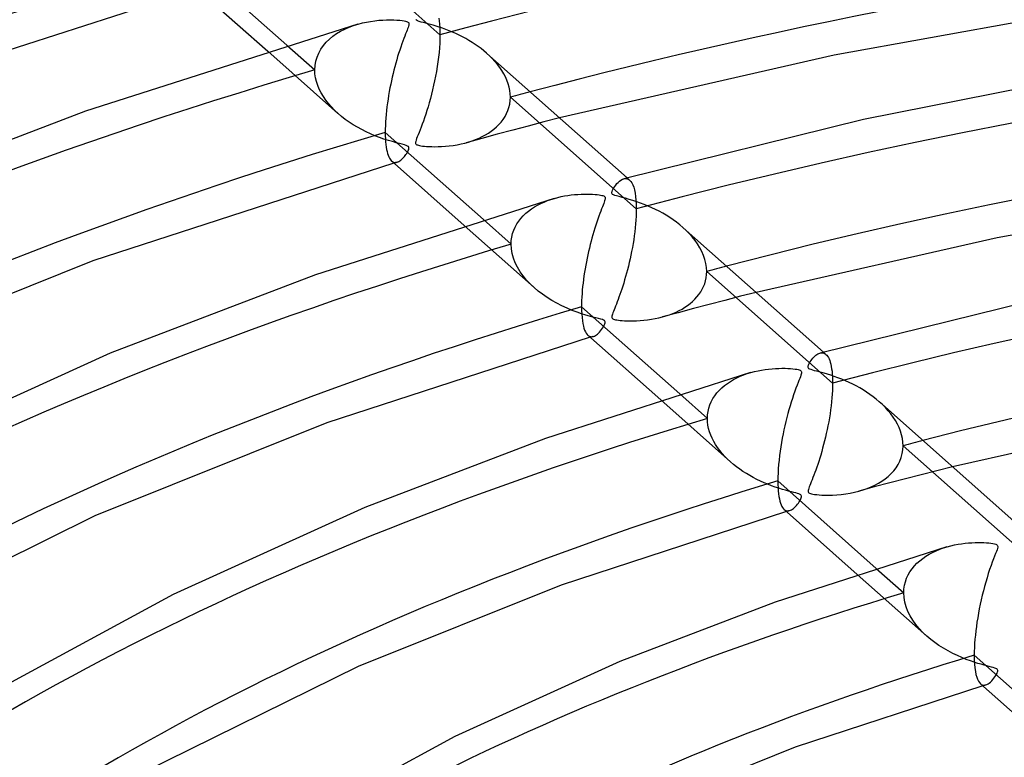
# Model space of a CAD drawing. Header units: millimetres. Extents: x -866 to 866, y -967 to 997.
# Tile 40 of 74: x -150 to -82, y 726 to 777. Entities that reach past the tile are written whole.
import ezdxf

# ---------------------------------------------------------------- set-up
doc = ezdxf.new("R2010")
doc.units = ezdxf.units.MM
doc.layers.add('HIDDEN', color=7, linetype='Continuous')
doc.layers.add('THICK', color=7, linetype='Continuous')

msp = doc.modelspace()

# ---------------------------------------------------------------- linework, layer by layer
at = {"layer": 'HIDDEN'}
for p, q in [((-121.004, 776.266), (-129.766, 784.041)), ((-121.094, 777.413), (-121.062, 777.218)), ((-121.062, 777.218), (-121.037, 777.005)), ((-128.196, 776.339), (-127.92, 776.504)), ((-127.92, 776.504), (-127.63, 776.654)), ((-127.63, 776.654), (-127.327, 776.786)), ((-127.327, 776.786), (-127.015, 776.902)), ((-127.015, 776.902), (-126.697, 777.002)), ((-121.037, 777.005), (-121.019, 776.775)), ((-121.019, 776.775), (-121.008, 776.528)), ((-121.008, 776.528), (-121.004, 776.266)), ((-129.121, 775.506), (-128.922, 775.74)), ((-128.922, 775.74), (-128.699, 775.956)), ((-128.699, 775.956), (-128.457, 776.156)), ((-128.457, 776.156), (-128.196, 776.339)), ((-121.008, 775.973), (-121.021, 775.669)), ((-121.004, 776.266), (-121.008, 775.973)), ((-132.983, 775.119), (-128.103, 770.788)), ((-131.651, 775.529), (-129.716, 773.812)), ((-129.444, 774.99), (-129.296, 775.256)), ((-129.296, 775.256), (-129.121, 775.506)), ((-121.07, 775.033), (-121.106, 774.705)), ((-121.042, 775.355), (-121.07, 775.033)), ((-121.021, 775.669), (-121.042, 775.355)), ((-129.699, 774.12), (-129.647, 774.421)), ((-129.647, 774.421), (-129.562, 774.711)), ((-129.562, 774.711), (-129.444, 774.99)), ((-121.149, 774.374), (-121.198, 774.043)), ((-121.106, 774.705), (-121.149, 774.374)), ((-117.558, 774.795), (-117.76, 774.98)), ((-117.365, 774.603), (-117.558, 774.795)), ((-117.182, 774.404), (-117.365, 774.603)), ((-117.009, 774.198), (-117.182, 774.404)), ((-129.716, 773.812), (-129.699, 774.12)), ((-129.703, 773.541), (-129.716, 773.812)), ((-121.253, 773.713), (-121.313, 773.386)), ((-121.198, 774.043), (-121.253, 773.713)), ((-116.848, 773.987), (-117.009, 774.198)), ((-116.701, 773.77), (-116.848, 773.987)), ((-116.567, 773.548), (-116.701, 773.77)), ((-129.664, 773.271), (-129.703, 773.541)), ((-129.601, 773), (-129.664, 773.271)), ((-129.513, 772.731), (-129.601, 773)), ((-121.377, 773.063), (-121.446, 772.744)), ((-121.313, 773.386), (-121.377, 773.063)), ((-116.448, 773.322), (-116.567, 773.548)), ((-116.345, 773.091), (-116.448, 773.322)), ((-116.259, 772.857), (-116.345, 773.091)), ((-129.403, 772.467), (-129.513, 772.731)), ((-129.272, 772.209), (-129.403, 772.467)), ((-121.518, 772.431), (-121.594, 772.125)), ((-121.446, 772.744), (-121.518, 772.431)), ((-116.192, 772.621), (-116.259, 772.857)), ((-116.143, 772.386), (-116.192, 772.621)), ((-116.114, 772.151), (-116.143, 772.386)), ((-129.122, 771.957), (-129.272, 772.209)), ((-128.954, 771.713), (-129.122, 771.957)), ((-128.768, 771.473), (-128.954, 771.713)), ((-121.672, 771.826), (-121.753, 771.535)), ((-121.594, 772.125), (-121.672, 771.826)), ((-116.147, 771.439), (-116.115, 771.676)), ((-116.115, 771.676), (-116.104, 771.918)), ((-116.104, 771.918), (-116.114, 772.151)), ((-107.342, 764.143), (-116.104, 771.918)), ((-128.563, 771.238), (-128.768, 771.473)), ((-128.34, 771.009), (-128.563, 771.238)), ((-128.101, 770.786), (-128.34, 771.009)), ((-121.917, 770.984), (-121.999, 770.728)), ((-121.835, 771.254), (-121.917, 770.984)), ((-121.753, 771.535), (-121.835, 771.254)), ((-116.366, 770.772), (-116.274, 770.986)), ((-116.274, 770.986), (-116.201, 771.208)), ((-116.201, 771.208), (-116.147, 771.439)), ((-127.854, 770.577), (-128.101, 770.786)), ((-127.592, 770.375), (-127.854, 770.577)), ((-127.319, 770.182), (-127.592, 770.375)), ((-122.161, 770.256), (-122.24, 770.04)), ((-122.081, 770.485), (-122.161, 770.256)), ((-121.999, 770.728), (-122.081, 770.485)), ((-116.744, 770.186), (-116.602, 770.372)), ((-116.602, 770.372), (-116.475, 770.567)), ((-116.475, 770.567), (-116.366, 770.772)), ((-112.681, 770.473), (-113.771, 770.193)), ((-127.037, 769.998), (-127.319, 770.182)), ((-126.747, 769.826), (-127.037, 769.998)), ((-126.451, 769.664), (-126.747, 769.826)), ((-126.149, 769.512), (-126.451, 769.664)), ((-122.39, 769.647), (-122.46, 769.471)), ((-122.316, 769.837), (-122.39, 769.647)), ((-122.24, 770.04), (-122.316, 769.837)), ((-117.635, 769.414), (-117.436, 769.548)), ((-117.436, 769.548), (-117.246, 769.692)), ((-117.246, 769.692), (-117.067, 769.846)), ((-117.067, 769.846), (-116.899, 770.011)), ((-115.941, 769.625), (-117.022, 769.337)), ((-116.899, 770.011), (-116.744, 770.186)), ((-114.857, 769.91), (-115.941, 769.625)), ((-113.771, 770.193), (-114.857, 769.91)), ((-125.843, 769.37), (-126.149, 769.512)), ((-125.533, 769.239), (-125.843, 769.37)), ((-125.221, 769.118), (-125.533, 769.239)), ((-124.906, 769.007), (-125.221, 769.118)), ((-124.598, 768.907), (-124.906, 769.007)), ((-124.311, 768.823), (-124.598, 768.907)), ((-122.695, 768.845), (-122.706, 768.781)), ((-122.671, 768.931), (-122.695, 768.845)), ((-122.633, 769.038), (-122.671, 768.931)), ((-122.584, 769.164), (-122.633, 769.038)), ((-122.525, 769.309), (-122.584, 769.164)), ((-122.46, 769.471), (-122.525, 769.309)), ((-118.1, 769.046), (-119.175, 768.753)), ((-119.02, 768.797), (-118.767, 768.879)), ((-118.767, 768.879), (-118.522, 768.969)), ((-118.522, 768.969), (-118.286, 769.067)), ((-118.286, 769.067), (-118.06, 769.174)), ((-117.022, 769.337), (-118.1, 769.046)), ((-118.06, 769.174), (-117.843, 769.289)), ((-117.843, 769.289), (-117.635, 769.414)), ((-124.054, 768.752), (-124.311, 768.823)), ((-123.828, 768.693), (-124.054, 768.752)), ((-123.64, 768.645), (-123.828, 768.693)), ((-123.482, 768.603), (-123.64, 768.645)), ((-123.35, 768.561), (-123.482, 768.603)), ((-123.255, 768.519), (-123.35, 768.561)), ((-123.28, 768.078), (-123.244, 768.142)), ((-123.197, 768.475), (-123.255, 768.519)), ((-123.244, 768.142), (-123.21, 768.21)), ((-123.21, 768.21), (-123.18, 768.286)), ((-123.167, 768.424), (-123.197, 768.475)), ((-123.18, 768.286), (-123.163, 768.36)), ((-123.163, 768.36), (-123.167, 768.424)), ((-122.706, 768.781), (-122.706, 768.734)), ((-122.706, 768.734), (-122.697, 768.696)), ((-122.697, 768.696), (-122.679, 768.664)), ((-122.679, 768.664), (-122.652, 768.636)), ((-122.652, 768.636), (-122.615, 768.612)), ((-122.615, 768.612), (-122.566, 768.591)), ((-122.566, 768.591), (-122.504, 768.571)), ((-122.504, 768.571), (-122.426, 768.553)), ((-122.426, 768.553), (-122.332, 768.536)), ((-122.332, 768.536), (-122.222, 768.52)), ((-122.222, 768.52), (-122.092, 768.505)), ((-122.092, 768.505), (-121.941, 768.492)), ((-121.941, 768.492), (-121.768, 768.482)), ((-121.768, 768.482), (-121.575, 768.475)), ((-121.575, 768.475), (-121.362, 768.472)), ((-121.362, 768.472), (-121.132, 768.475)), ((-121.132, 768.475), (-120.887, 768.484)), ((-120.887, 768.484), (-120.629, 768.502)), ((-120.629, 768.502), (-120.358, 768.528)), ((-120.358, 768.528), (-120.081, 768.564)), ((-120.081, 768.564), (-119.808, 768.609)), ((-119.808, 768.609), (-119.541, 768.663)), ((-119.541, 768.663), (-119.281, 768.725)), ((-119.281, 768.725), (-119.02, 768.797)), ((-124.369, 767.475), (-124.31, 767.432)), ((-123.863, 767.451), (-123.8, 767.49)), ((-123.8, 767.49), (-123.736, 767.537)), ((-123.736, 767.537), (-123.672, 767.591)), ((-123.672, 767.591), (-123.607, 767.653)), ((-123.607, 767.653), (-123.543, 767.721)), ((-123.543, 767.721), (-123.481, 767.792)), ((-123.481, 767.792), (-123.423, 767.866)), ((-123.423, 767.866), (-123.37, 767.939)), ((-123.37, 767.939), (-123.322, 768.01)), ((-123.322, 768.01), (-123.28, 768.078)), ((-124.31, 767.432), (-124.249, 767.401)), ((-124.249, 767.401), (-124.186, 767.383)), ((-124.173, 767.343), (-124.209, 767.333)), ((-124.186, 767.383), (-124.122, 767.376)), ((-124.138, 767.353), (-124.173, 767.343)), ((-124.102, 767.364), (-124.138, 767.353)), ((-124.122, 767.376), (-124.055, 767.381)), ((-124.066, 767.374), (-124.102, 767.364)), ((-124.031, 767.384), (-124.066, 767.374)), ((-124.055, 767.381), (-123.987, 767.397)), ((-123.995, 767.395), (-124.031, 767.384)), ((-123.987, 767.397), (-123.925, 767.42)), ((-123.925, 767.42), (-123.863, 767.451)), ((-108.209, 766.241), (-108.135, 766.255)), ((-108.135, 766.255), (-108.063, 766.258)), ((-108.063, 766.258), (-107.994, 766.248)), ((-107.994, 766.248), (-107.928, 766.226)), ((-107.982, 766.303), (-107.804, 766.145)), ((-107.928, 766.226), (-107.865, 766.192)), ((-107.865, 766.192), (-107.804, 766.145)), ((-107.804, 766.145), (-107.725, 766.06)), ((-107.725, 766.06), (-107.651, 765.951)), ((-107.651, 765.951), (-107.584, 765.816)), ((-107.584, 765.816), (-107.523, 765.655)), ((-107.523, 765.655), (-107.47, 765.467)), ((-107.47, 765.467), (-107.425, 765.251)), ((-113.762, 764.625), (-113.524, 764.72)), ((-113.524, 764.72), (-113.282, 764.805)), ((-113.282, 764.805), (-113.038, 764.88)), ((-107.425, 765.251), (-107.389, 765.009)), ((-107.389, 765.009), (-107.363, 764.743)), ((-107.363, 764.743), (-107.347, 764.454)), ((-114.845, 763.996), (-114.645, 764.143)), ((-114.645, 764.143), (-114.436, 764.279)), ((-114.436, 764.279), (-114.219, 764.404)), ((-114.219, 764.404), (-113.993, 764.52)), ((-113.993, 764.52), (-113.762, 764.625)), ((-107.347, 764.454), (-107.342, 764.143)), ((-107.342, 764.143), (-107.345, 763.893)), ((-117.983, 763.401), (-116.054, 761.688)), ((-115.524, 763.297), (-115.374, 763.488)), ((-115.374, 763.488), (-115.21, 763.669)), ((-115.21, 763.669), (-115.033, 763.838)), ((-115.033, 763.838), (-114.845, 763.996)), ((-107.369, 763.371), (-107.39, 763.102)), ((-107.354, 763.635), (-107.369, 763.371)), ((-107.345, 763.893), (-107.354, 763.635)), ((-119.313, 762.988), (-114.442, 758.666)), ((-115.873, 762.658), (-115.775, 762.882)), ((-115.775, 762.882), (-115.658, 763.095)), ((-115.658, 763.095), (-115.524, 763.297)), ((-107.416, 762.828), (-107.448, 762.553)), ((-107.39, 763.102), (-107.416, 762.828)), ((-103.871, 762.648), (-104.101, 762.86)), ((-116.042, 761.941), (-116.008, 762.188)), ((-116.008, 762.188), (-115.951, 762.427)), ((-115.951, 762.427), (-115.873, 762.658)), ((-107.524, 762.001), (-107.568, 761.727)), ((-107.483, 762.277), (-107.524, 762.001)), ((-107.448, 762.553), (-107.483, 762.277)), ((-103.652, 762.426), (-103.871, 762.648)), ((-103.445, 762.195), (-103.652, 762.426)), ((-103.253, 761.954), (-103.445, 762.195)), ((-116.054, 761.688), (-116.042, 761.941)), ((-116.035, 761.366), (-116.054, 761.688)), ((-115.98, 761.042), (-116.035, 761.366)), ((-107.615, 761.456), (-107.666, 761.188)), ((-107.568, 761.727), (-107.615, 761.456)), ((-103.076, 761.705), (-103.253, 761.954)), ((-102.917, 761.448), (-103.076, 761.705)), ((-102.778, 761.183), (-102.917, 761.448)), ((-115.889, 760.718), (-115.98, 761.042)), ((-115.765, 760.398), (-115.889, 760.718)), ((-107.776, 760.662), (-107.834, 760.406)), ((-107.72, 760.923), (-107.776, 760.662)), ((-107.666, 761.188), (-107.72, 760.923)), ((-102.661, 760.912), (-102.778, 761.183)), ((-102.566, 760.634), (-102.661, 760.912)), ((-102.497, 760.354), (-102.566, 760.634)), ((-115.608, 760.083), (-115.765, 760.398)), ((-115.423, 759.778), (-115.608, 760.083)), ((-107.895, 760.155), (-107.957, 759.909)), ((-107.834, 760.406), (-107.895, 760.155)), ((-102.455, 760.074), (-102.497, 760.354)), ((-102.441, 759.794), (-102.455, 760.074)), ((-115.212, 759.483), (-115.423, 759.778)), ((-114.977, 759.199), (-115.212, 759.483)), ((-108.086, 759.434), (-108.152, 759.206)), ((-108.021, 759.668), (-108.086, 759.434)), ((-107.957, 759.909), (-108.021, 759.668)), ((-102.521, 759.148), (-102.477, 759.359)), ((-102.477, 759.359), (-102.45, 759.576)), ((-102.45, 759.576), (-102.441, 759.794)), ((-93.679, 752.019), (-102.441, 759.794)), ((-114.72, 758.927), (-114.977, 759.199)), ((-114.442, 758.666), (-114.72, 758.927)), ((-114.164, 758.432), (-114.442, 758.666)), ((-108.351, 758.57), (-108.417, 758.375)), ((-108.285, 758.774), (-108.351, 758.57)), ((-108.219, 758.986), (-108.285, 758.774)), ((-108.152, 759.206), (-108.219, 758.986)), ((-102.861, 758.365), (-102.753, 758.551)), ((-102.753, 758.551), (-102.659, 758.744)), ((-102.659, 758.744), (-102.582, 758.943)), ((-102.582, 758.943), (-102.521, 759.148)), ((-113.868, 758.206), (-114.164, 758.432)), ((-113.554, 757.99), (-113.868, 758.206)), ((-113.223, 757.783), (-113.554, 757.99)), ((-108.547, 758.01), (-108.609, 757.84)), ((-108.482, 758.189), (-108.547, 758.01)), ((-108.417, 758.375), (-108.482, 758.189)), ((-103.267, 757.857), (-103.119, 758.018)), ((-103.119, 758.018), (-102.984, 758.188)), ((-102.984, 758.188), (-102.861, 758.365)), ((-100.101, 758.063), (-101.19, 757.783)), ((-99.009, 758.34), (-100.101, 758.063)), ((-112.876, 757.587), (-113.223, 757.783)), ((-112.513, 757.402), (-112.876, 757.587)), ((-112.15, 757.234), (-112.513, 757.402)), ((-111.8, 757.088), (-112.15, 757.234)), ((-108.842, 757.246), (-108.893, 757.121)), ((-108.788, 757.381), (-108.842, 757.246)), ((-108.73, 757.526), (-108.788, 757.381)), ((-108.671, 757.679), (-108.73, 757.526)), ((-108.609, 757.84), (-108.671, 757.679)), ((-103.359, 757.213), (-104.438, 756.924)), ((-104.364, 757.069), (-104.158, 757.18)), ((-104.158, 757.18), (-103.962, 757.298)), ((-103.962, 757.298), (-103.774, 757.425)), ((-103.774, 757.425), (-103.596, 757.56)), ((-103.596, 757.56), (-103.426, 757.704)), ((-103.426, 757.704), (-103.267, 757.857)), ((-102.276, 757.499), (-103.359, 757.213)), ((-101.19, 757.783), (-102.276, 757.499)), ((-111.466, 756.962), (-111.8, 757.088)), ((-111.152, 756.854), (-111.466, 756.962)), ((-110.863, 756.763), (-111.152, 756.854)), ((-110.602, 756.688), (-110.863, 756.763)), ((-110.368, 756.624), (-110.602, 756.688)), ((-110.155, 756.569), (-110.368, 756.624)), ((-109.969, 756.521), (-110.155, 756.569)), ((-109.816, 756.48), (-109.969, 756.521)), ((-109.043, 756.688), (-109.047, 756.635)), ((-109.047, 756.635), (-109.042, 756.591)), ((-109.029, 756.751), (-109.043, 756.688)), ((-109.042, 756.591), (-109.027, 756.554)), ((-109.006, 756.826), (-109.029, 756.751)), ((-109.027, 756.554), (-109.002, 756.524)), ((-108.975, 756.911), (-109.006, 756.826)), ((-109.002, 756.524), (-108.966, 756.498)), ((-108.937, 757.01), (-108.975, 756.911)), ((-108.966, 756.498), (-108.919, 756.475)), ((-108.893, 757.121), (-108.937, 757.01)), ((-106.291, 756.463), (-106.028, 756.511)), ((-106.028, 756.511), (-105.772, 756.566)), ((-105.772, 756.566), (-105.523, 756.629)), ((-105.523, 756.629), (-105.275, 756.701)), ((-104.438, 756.924), (-105.514, 756.631)), ((-105.275, 756.701), (-105.034, 756.782)), ((-105.034, 756.782), (-104.802, 756.87)), ((-104.802, 756.87), (-104.578, 756.966)), ((-104.578, 756.966), (-104.364, 757.069)), ((-109.699, 756.443), (-109.816, 756.48)), ((-109.759, 755.751), (-109.691, 755.847)), ((-109.615, 756.409), (-109.699, 756.443)), ((-109.691, 755.847), (-109.626, 755.948)), ((-109.626, 755.948), (-109.57, 756.049)), ((-109.557, 756.373), (-109.615, 756.409)), ((-109.57, 756.049), (-109.529, 756.141)), ((-109.52, 756.332), (-109.557, 756.373)), ((-109.529, 756.141), (-109.506, 756.22)), ((-109.504, 756.282), (-109.52, 756.332)), ((-109.506, 756.22), (-109.504, 756.282)), ((-108.919, 756.475), (-108.86, 756.455)), ((-108.86, 756.455), (-108.786, 756.436)), ((-108.786, 756.436), (-108.696, 756.419)), ((-108.696, 756.419), (-108.59, 756.402)), ((-108.59, 756.402), (-108.467, 756.388)), ((-108.467, 756.388), (-108.325, 756.375)), ((-108.325, 756.375), (-108.162, 756.364)), ((-108.162, 756.364), (-107.979, 756.356)), ((-107.979, 756.356), (-107.778, 756.352)), ((-107.778, 756.352), (-107.56, 756.352)), ((-107.56, 756.352), (-107.327, 756.359)), ((-107.327, 756.359), (-107.082, 756.372)), ((-107.082, 756.372), (-106.825, 756.394)), ((-106.825, 756.394), (-106.559, 756.424)), ((-106.559, 756.424), (-106.291, 756.463)), ((-110.707, 755.352), (-110.648, 755.309)), ((-110.648, 755.309), (-110.587, 755.279)), ((-110.587, 755.279), (-110.524, 755.261)), ((-110.513, 755.221), (-110.548, 755.211)), ((-110.524, 755.261), (-110.459, 755.255)), ((-110.477, 755.232), (-110.513, 755.221)), ((-110.442, 755.242), (-110.477, 755.232)), ((-110.459, 755.255), (-110.393, 755.26)), ((-110.406, 755.252), (-110.442, 755.242)), ((-110.371, 755.262), (-110.406, 755.252)), ((-110.393, 755.26), (-110.325, 755.276)), ((-110.336, 755.273), (-110.371, 755.262)), ((-110.325, 755.276), (-110.256, 755.302)), ((-110.256, 755.302), (-110.186, 755.339)), ((-110.186, 755.339), (-110.115, 755.386)), ((-110.115, 755.386), (-110.044, 755.442)), ((-110.044, 755.442), (-109.972, 755.507)), ((-109.972, 755.507), (-109.9, 755.581)), ((-109.9, 755.581), (-109.829, 755.662)), ((-109.829, 755.662), (-109.759, 755.751)), ((-94.56, 754.116), (-94.486, 754.132)), ((-94.486, 754.132), (-94.413, 754.136)), ((-94.413, 754.136), (-94.342, 754.127)), ((-94.342, 754.127), (-94.273, 754.106)), ((-94.321, 754.181), (-94.143, 754.023)), ((-94.273, 754.106), (-94.206, 754.071)), ((-94.206, 754.071), (-94.143, 754.023)), ((-94.143, 754.023), (-94.084, 753.963)), ((-94.084, 753.963), (-94.028, 753.89)), ((-94.028, 753.89), (-93.976, 753.805)), ((-93.976, 753.805), (-93.928, 753.707)), ((-93.928, 753.707), (-93.884, 753.598)), ((-93.884, 753.598), (-93.843, 753.475)), ((-93.843, 753.475), (-93.806, 753.34)), ((-93.806, 753.34), (-93.774, 753.19)), ((-93.774, 753.19), (-93.746, 753.027)), ((-100.573, 752.273), (-100.344, 752.392)), ((-100.344, 752.392), (-100.107, 752.5)), ((-100.107, 752.5), (-99.864, 752.597)), ((-99.864, 752.597), (-99.615, 752.685)), ((-99.615, 752.685), (-99.363, 752.762)), ((-93.746, 753.027), (-93.722, 752.85)), ((-93.722, 752.85), (-93.703, 752.66)), ((-93.703, 752.66), (-93.69, 752.458)), ((-93.69, 752.458), (-93.681, 752.244)), ((-101.394, 751.694), (-101.205, 751.855)), ((-101.205, 751.855), (-101.005, 752.005)), ((-101.005, 752.005), (-100.794, 752.144)), ((-100.794, 752.144), (-100.573, 752.273)), ((-93.682, 751.773), (-93.691, 751.52)), ((-93.679, 752.019), (-93.682, 751.773)), ((-93.681, 752.244), (-93.679, 752.019)), ((-104.314, 751.271), (-102.391, 749.564)), ((-102.011, 750.945), (-101.879, 751.148)), ((-101.879, 751.148), (-101.732, 751.341)), ((-101.732, 751.341), (-101.57, 751.523)), ((-101.57, 751.523), (-101.394, 751.694)), ((-93.705, 751.259), (-93.726, 750.992)), ((-93.691, 751.52), (-93.705, 751.259)), ((-105.639, 750.854), (-100.78, 746.543)), ((-102.293, 750.284), (-102.219, 750.512)), ((-102.219, 750.512), (-102.124, 750.733)), ((-102.124, 750.733), (-102.011, 750.945)), ((-93.783, 750.444), (-93.819, 750.166)), ((-93.752, 750.719), (-93.783, 750.444)), ((-93.726, 750.992), (-93.752, 750.719)), ((-90.214, 750.53), (-90.431, 750.729)), ((-90.008, 750.322), (-90.214, 750.53)), ((-102.391, 749.564), (-102.38, 749.81)), ((-102.38, 749.81), (-102.347, 750.05)), ((-102.347, 750.05), (-102.293, 750.284)), ((-93.86, 749.888), (-93.904, 749.611)), ((-93.819, 750.166), (-93.86, 749.888)), ((-89.814, 750.107), (-90.008, 750.322)), ((-89.632, 749.885), (-89.814, 750.107)), ((-89.464, 749.655), (-89.632, 749.885)), ((-89.311, 749.42), (-89.464, 749.655)), ((-102.381, 749.333), (-102.391, 749.564)), ((-102.353, 749.102), (-102.381, 749.333)), ((-102.306, 748.87), (-102.353, 749.102)), ((-94.004, 749.062), (-94.06, 748.792)), ((-93.953, 749.335), (-94.004, 749.062)), ((-93.904, 749.611), (-93.953, 749.335)), ((-89.175, 749.178), (-89.311, 749.42)), ((-89.057, 748.932), (-89.175, 749.178)), ((-102.241, 748.639), (-102.306, 748.87)), ((-102.159, 748.41), (-102.241, 748.639)), ((-102.062, 748.185), (-102.159, 748.41)), ((-94.117, 748.524), (-94.178, 748.261)), ((-94.06, 748.792), (-94.117, 748.524)), ((-88.958, 748.681), (-89.057, 748.932)), ((-88.88, 748.428), (-88.958, 748.681)), ((-88.823, 748.174), (-88.88, 748.428)), ((-101.949, 747.965), (-102.062, 748.185)), ((-101.822, 747.749), (-101.949, 747.965)), ((-101.681, 747.538), (-101.822, 747.749)), ((-94.306, 747.749), (-94.373, 747.501)), ((-94.241, 748.003), (-94.306, 747.749)), ((-94.178, 748.261), (-94.241, 748.003)), ((-88.789, 747.921), (-88.823, 748.174)), ((-88.792, 747.392), (-88.778, 747.67)), ((-88.778, 747.67), (-88.789, 747.921)), ((-80.014, 739.894), (-88.778, 747.67)), ((-101.527, 747.331), (-101.681, 747.538)), ((-101.36, 747.128), (-101.527, 747.331)), ((-101.179, 746.928), (-101.36, 747.128)), ((-100.985, 746.733), (-101.179, 746.928)), ((-94.51, 747.023), (-94.579, 746.796)), ((-94.441, 747.259), (-94.51, 747.023)), ((-94.373, 747.501), (-94.441, 747.259)), ((-88.906, 746.858), (-88.835, 747.12)), ((-88.835, 747.12), (-88.792, 747.392)), ((-100.778, 746.542), (-100.985, 746.733)), ((-100.577, 746.369), (-100.778, 746.542)), ((-100.365, 746.202), (-100.577, 746.369)), ((-94.718, 746.369), (-94.787, 746.169)), ((-94.649, 746.578), (-94.718, 746.369)), ((-94.579, 746.796), (-94.649, 746.578)), ((-89.266, 746.141), (-89.123, 746.368)), ((-89.123, 746.368), (-89.002, 746.607)), ((-89.002, 746.607), (-88.906, 746.858)), ((-100.144, 746.039), (-100.365, 746.202)), ((-99.917, 745.883), (-100.144, 746.039)), ((-99.683, 745.735), (-99.917, 745.883)), ((-99.445, 745.593), (-99.683, 745.735)), ((-99.202, 745.458), (-99.445, 745.593)), ((-94.986, 745.624), (-95.049, 745.461)), ((-94.921, 745.796), (-94.986, 745.624)), ((-94.854, 745.978), (-94.921, 745.796)), ((-94.787, 746.169), (-94.854, 745.978)), ((-90.023, 745.368), (-89.81, 745.54)), ((-89.81, 745.54), (-89.612, 745.726)), ((-89.612, 745.726), (-89.43, 745.926)), ((-89.43, 745.926), (-89.266, 746.141)), ((-87.522, 745.653), (-88.611, 745.372)), ((-86.429, 745.931), (-87.522, 745.653)), ((-85.333, 746.205), (-86.429, 745.931)), ((-98.955, 745.331), (-99.202, 745.458)), ((-98.705, 745.21), (-98.955, 745.331)), ((-98.452, 745.097), (-98.705, 745.21)), ((-98.197, 744.99), (-98.452, 745.097)), ((-97.94, 744.89), (-98.197, 744.99)), ((-97.681, 744.797), (-97.94, 744.89)), ((-95.27, 744.91), (-95.311, 744.803)), ((-95.221, 745.03), (-95.27, 744.91)), ((-95.167, 745.163), (-95.221, 745.03)), ((-95.109, 745.308), (-95.167, 745.163)), ((-95.049, 745.461), (-95.109, 745.308)), ((-91.001, 744.806), (-90.738, 744.929)), ((-89.697, 745.088), (-90.778, 744.8)), ((-90.738, 744.929), (-90.487, 745.063)), ((-90.487, 745.063), (-90.249, 745.209)), ((-90.249, 745.209), (-90.023, 745.368)), ((-88.611, 745.372), (-89.697, 745.088)), ((-97.424, 744.711), (-97.681, 744.797)), ((-97.177, 744.635), (-97.424, 744.711)), ((-96.949, 744.568), (-97.177, 744.635)), ((-96.739, 744.511), (-96.949, 744.568)), ((-96.552, 744.462), (-96.739, 744.511)), ((-96.389, 744.421), (-96.552, 744.462)), ((-96.25, 744.385), (-96.389, 744.421)), ((-96.127, 744.35), (-96.25, 744.385)), ((-96.022, 744.316), (-96.127, 744.35)), ((-95.943, 744.281), (-96.022, 744.316)), ((-95.89, 744.246), (-95.943, 744.281)), ((-95.858, 744.206), (-95.89, 744.246)), ((-95.844, 744.16), (-95.858, 744.206)), ((-95.846, 744.104), (-95.844, 744.16)), ((-95.384, 744.564), (-95.388, 744.508)), ((-95.388, 744.508), (-95.381, 744.462)), ((-95.369, 744.631), (-95.384, 744.564)), ((-95.381, 744.462), (-95.362, 744.425)), ((-95.345, 744.71), (-95.369, 744.631)), ((-95.362, 744.425), (-95.33, 744.393)), ((-95.311, 744.803), (-95.345, 744.71)), ((-95.33, 744.393), (-95.286, 744.366)), ((-95.286, 744.366), (-95.226, 744.342)), ((-95.226, 744.342), (-95.149, 744.321)), ((-95.149, 744.321), (-95.051, 744.301)), ((-95.051, 744.301), (-94.931, 744.282)), ((-94.931, 744.282), (-94.788, 744.265)), ((-94.788, 744.265), (-94.618, 744.25)), ((-94.618, 744.25), (-94.42, 744.239)), ((-94.42, 744.239), (-94.194, 744.232)), ((-94.194, 744.232), (-93.946, 744.231)), ((-93.946, 744.231), (-93.676, 744.237)), ((-93.676, 744.237), (-93.388, 744.253)), ((-93.388, 744.253), (-93.084, 744.281)), ((-93.084, 744.281), (-92.77, 744.32)), ((-92.77, 744.32), (-92.458, 744.372)), ((-92.458, 744.372), (-92.156, 744.434)), ((-92.156, 744.434), (-91.863, 744.507)), ((-91.863, 744.507), (-91.564, 744.595)), ((-90.778, 744.8), (-91.856, 744.509)), ((-91.564, 744.595), (-91.277, 744.695)), ((-91.277, 744.695), (-91.001, 744.806)), ((-96.255, 743.444), (-96.186, 743.521)), ((-96.186, 743.521), (-96.122, 743.601)), ((-96.122, 743.601), (-96.063, 743.68)), ((-96.063, 743.68), (-96.01, 743.759)), ((-96.01, 743.759), (-95.963, 743.833)), ((-95.963, 743.833), (-95.924, 743.902)), ((-95.924, 743.902), (-95.89, 743.971)), ((-95.89, 743.971), (-95.863, 744.04)), ((-95.863, 744.04), (-95.846, 744.104)), ((-97.048, 743.231), (-96.99, 743.188)), ((-96.99, 743.188), (-96.929, 743.157)), ((-96.929, 743.157), (-96.867, 743.139)), ((-96.852, 743.099), (-96.887, 743.089)), ((-96.867, 743.139), (-96.802, 743.132)), ((-96.817, 743.109), (-96.852, 743.099)), ((-96.782, 743.12), (-96.817, 743.109)), ((-96.802, 743.132), (-96.737, 743.137)), ((-96.746, 743.13), (-96.782, 743.12)), ((-96.711, 743.14), (-96.746, 743.13)), ((-96.737, 743.137), (-96.669, 743.153)), ((-96.676, 743.151), (-96.711, 743.14)), ((-96.669, 743.153), (-96.602, 743.178)), ((-96.602, 743.178), (-96.534, 743.213)), ((-96.534, 743.213), (-96.465, 743.257)), ((-96.465, 743.257), (-96.395, 743.311)), ((-96.395, 743.311), (-96.325, 743.373)), ((-96.325, 743.373), (-96.255, 743.444)), ((-87.19, 739.984), (-86.961, 740.122)), ((-86.961, 740.122), (-86.723, 740.249)), ((-86.723, 740.249), (-86.476, 740.364)), ((-86.476, 740.364), (-86.222, 740.468)), ((-86.222, 740.468), (-85.963, 740.56)), ((-85.963, 740.56), (-85.7, 740.641)), ((-87.988, 739.31), (-87.809, 739.497)), ((-87.809, 739.497), (-87.615, 739.671)), ((-87.615, 739.671), (-87.409, 739.833)), ((-87.409, 739.833), (-87.19, 739.984)), ((-91.96, 738.717), (-87.118, 734.42)), ((-90.64, 739.138), (-88.726, 737.439)), ((-88.531, 738.448), (-88.424, 738.68)), ((-88.424, 738.68), (-88.297, 738.902)), ((-88.297, 738.902), (-88.151, 739.112)), ((-88.151, 739.112), (-87.988, 739.31)), ((-88.677, 737.958), (-88.615, 738.206)), ((-88.615, 738.206), (-88.531, 738.448)), ((-88.726, 737.439), (-88.714, 737.702)), ((-88.708, 737.113), (-88.726, 737.439)), ((-88.714, 737.702), (-88.677, 737.958)), ((-88.652, 736.788), (-88.708, 737.113)), ((-88.56, 736.464), (-88.652, 736.788)), ((-88.435, 736.143), (-88.56, 736.464)), ((-88.279, 735.83), (-88.435, 736.143)), ((-88.094, 735.525), (-88.279, 735.83)), ((-87.884, 735.233), (-88.094, 735.525)), ((-87.651, 734.951), (-87.884, 735.233)), ((-87.395, 734.68), (-87.651, 734.951)), ((-87.115, 734.418), (-87.395, 734.68)), ((-86.853, 734.196), (-87.115, 734.418)), ((-86.574, 733.982), (-86.853, 734.196)), ((-86.279, 733.777), (-86.574, 733.982)), ((-85.969, 733.58), (-86.279, 733.777)), ((-85.644, 733.392), (-85.969, 733.58)), ((-85.317, 733.22), (-85.644, 733.392)), ((-84.996, 733.066), (-85.317, 733.22)), ((-84.684, 732.929), (-84.996, 733.066)), ((-84.382, 732.808), (-84.684, 732.929)), ((-84.095, 732.701), (-84.382, 732.808)), ((-83.824, 732.609), (-84.095, 732.701)), ((-83.571, 732.53), (-83.824, 732.609)), ((-83.341, 732.462), (-83.571, 732.53)), ((-83.135, 732.405), (-83.341, 732.462)), ((-82.948, 732.356), (-83.135, 732.405)), ((-82.776, 732.312), (-82.948, 732.356)), ((-82.624, 732.273), (-82.776, 732.312)), ((-82.495, 732.238), (-82.624, 732.273)), ((-82.394, 732.206), (-82.495, 732.238)), ((-82.318, 732.177), (-82.394, 732.206)), ((-82.262, 732.148), (-82.318, 732.177)), ((-82.268, 731.775), (-82.227, 731.857)), ((-82.222, 732.116), (-82.262, 732.148)), ((-82.227, 731.857), (-82.2, 731.93)), ((-82.197, 732.081), (-82.222, 732.116)), ((-82.2, 731.93), (-82.185, 731.99)), ((-82.184, 732.04), (-82.197, 732.081)), ((-82.185, 731.99), (-82.184, 732.04)), ((-82.855, 731.102), (-82.773, 731.159)), ((-82.773, 731.159), (-82.69, 731.229)), ((-82.69, 731.229), (-82.607, 731.31)), ((-82.607, 731.31), (-82.526, 731.401)), ((-82.526, 731.401), (-82.45, 731.495)), ((-82.45, 731.495), (-82.381, 731.591)), ((-82.381, 731.591), (-82.32, 731.685)), ((-82.32, 731.685), (-82.268, 731.775)), ((-83.387, 731.109), (-83.33, 731.066)), ((-83.33, 731.066), (-83.27, 731.036)), ((-83.27, 731.036), (-83.209, 731.017)), ((-83.191, 730.977), (-83.226, 730.966)), ((-83.209, 731.017), (-83.146, 731.01)), ((-83.156, 730.987), (-83.191, 730.977)), ((-83.121, 730.997), (-83.156, 730.987)), ((-83.146, 731.01), (-83.082, 731.014)), ((-83.086, 731.008), (-83.121, 730.997)), ((-83.051, 731.018), (-83.086, 731.008)), ((-83.082, 731.014), (-83.016, 731.028)), ((-83.016, 731.028), (-83.051, 731.018)), ((-83.016, 731.028), (-82.936, 731.058)), ((-82.936, 731.058), (-82.855, 731.102))]:
    msp.add_line(p, q, dxfattribs=at)
for centre, major_axis, start_param, end_param in [((0, 663.808), (-606.5, 0), -3.141592, -0.523599), ((0, 663.808), (-556.5, 0), -3.141592, -0.523599), ((0, 663.8), (255.415, 0), 1.066775, 2.064346), ((0, 663.8), (283.24, 0), 2.101577, 2.617994), ((0, 663.8), (227.59, 0), 1.069169, 2.061952), ((0, 663.8), (255.415, 0), 2.1035, 2.617994), ((0, 663.8), (-245.435, 0), -1.084413, -1.078043), ((0, 663.8), (199.765, 0), 1.07223, 2.058891), ((0, 663.8), (227.59, 0), 2.105894, 2.617994), ((0, 663.8), (-217.61, 0), -1.087834, -1.080648), ((0, 663.8), (199.765, 0), 2.108955, 2.617994), ((0, 663.8), (-189.785, 0), -1.092258, -1.084018), ((0, 663.8), (171.94, 0), 2.113007, 2.617994)]:
    msp.add_ellipse(centre, major_axis=major_axis, ratio=0.5, start_param=start_param, end_param=end_param, dxfattribs=at)
at = {"layer": 'THICK'}
for p, q in [((-138.478, 781.587), (-131.651, 775.529)), ((-137.869, 779.454), (-161.46, 771.805)), ((-138.036, 779.602), (-132.983, 775.119)), ((-73.56, 778.439), (-93.573, 774.851)), ((-126.697, 777.002), (-126.406, 777.079)), ((-126.406, 777.079), (-126.117, 777.142)), ((-126.117, 777.142), (-125.829, 777.194)), ((-125.829, 777.194), (-125.544, 777.234)), ((-125.544, 777.234), (-125.265, 777.264)), ((-125.265, 777.264), (-124.991, 777.284)), ((-124.991, 777.284), (-124.725, 777.296)), ((-124.725, 777.296), (-124.468, 777.299)), ((-124.468, 777.299), (-124.224, 777.295)), ((-124.224, 777.295), (-124.001, 777.285)), ((-124.001, 777.285), (-123.802, 777.27)), ((-123.802, 777.27), (-123.631, 777.251)), ((-123.631, 777.251), (-123.496, 777.23)), ((-123.496, 777.23), (-123.398, 777.21)), ((-123.398, 777.21), (-123.327, 777.19)), ((-123.327, 777.19), (-123.272, 777.169)), ((-123.272, 777.169), (-123.23, 777.146)), ((-123.23, 777.146), (-123.199, 777.121)), ((-123.199, 777.121), (-123.178, 777.092)), ((-123.178, 777.092), (-123.166, 777.058)), ((-123.166, 777.058), (-123.162, 777.017)), ((-122.64, 777.271), (-122.686, 777.317)), ((-122.565, 777.23), (-122.64, 777.271)), ((-122.452, 777.19), (-122.565, 777.23)), ((-122.304, 777.147), (-122.452, 777.19)), ((-122.142, 777.105), (-122.304, 777.147)), ((-121.989, 777.066), (-122.142, 777.105)), ((-121.838, 777.027), (-121.989, 777.066)), ((-126.713, 776.998), (-145.672, 770.942)), ((-123.345, 776.455), (-123.399, 776.319)), ((-123.297, 776.575), (-123.345, 776.455)), ((-123.256, 776.68), (-123.297, 776.575)), ((-123.222, 776.771), (-123.256, 776.68)), ((-123.196, 776.848), (-123.222, 776.771)), ((-123.177, 776.914), (-123.196, 776.848)), ((-123.166, 776.97), (-123.177, 776.914)), ((-123.162, 777.017), (-123.166, 776.97)), ((-121.669, 776.981), (-121.838, 777.027)), ((-121.483, 776.928), (-121.669, 776.981)), ((-121.281, 776.867), (-121.483, 776.928)), ((-121.065, 776.799), (-121.281, 776.867)), ((-120.836, 776.72), (-121.065, 776.799)), ((-120.599, 776.634), (-120.836, 776.72)), ((-120.362, 776.542), (-120.599, 776.634)), ((-120.126, 776.443), (-120.362, 776.542)), ((-119.893, 776.339), (-120.126, 776.443)), ((-123.59, 775.818), (-123.662, 775.619)), ((-123.522, 776.001), (-123.59, 775.818)), ((-123.458, 776.167), (-123.522, 776.001)), ((-123.399, 776.319), (-123.458, 776.167)), ((-119.662, 776.229), (-119.893, 776.339)), ((-119.433, 776.113), (-119.662, 776.229)), ((-119.208, 775.992), (-119.433, 776.113)), ((-118.987, 775.864), (-119.208, 775.992)), ((-118.77, 775.731), (-118.987, 775.864)), ((-118.558, 775.593), (-118.77, 775.731)), ((-123.809, 775.187), (-123.881, 774.964)), ((-123.736, 775.407), (-123.809, 775.187)), ((-123.662, 775.619), (-123.736, 775.407)), ((-118.35, 775.448), (-118.558, 775.593)), ((-118.147, 775.298), (-118.35, 775.448)), ((-117.951, 775.142), (-118.147, 775.298)), ((-117.76, 774.98), (-117.951, 775.142)), ((-124.018, 774.507), (-124.084, 774.273)), ((-123.95, 774.737), (-124.018, 774.507)), ((-123.881, 774.964), (-123.95, 774.737)), ((-117.738, 774.96), (-107.982, 766.303)), ((-93.573, 774.851), (-112.681, 770.473)), ((-124.21, 773.796), (-124.269, 773.554)), ((-124.148, 774.036), (-124.21, 773.796)), ((-124.084, 774.273), (-124.148, 774.036)), ((-74.062, 773.825), (-91.52, 770.371)), ((-124.381, 773.064), (-124.434, 772.813)), ((-124.326, 773.31), (-124.381, 773.064)), ((-124.269, 773.554), (-124.326, 773.31)), ((-124.531, 772.303), (-124.576, 772.043)), ((-124.484, 772.56), (-124.531, 772.303)), ((-124.434, 772.813), (-124.484, 772.56)), ((-124.619, 771.78), (-124.657, 771.515)), ((-124.576, 772.043), (-124.619, 771.78)), ((-145.672, 770.942), (-161.699, 764.82)), ((-124.724, 770.984), (-124.751, 770.72)), ((-124.693, 771.249), (-124.724, 770.984)), ((-124.657, 771.515), (-124.693, 771.249)), ((-124.792, 770.201), (-124.805, 769.948)), ((-124.774, 770.459), (-124.792, 770.201)), ((-124.751, 770.72), (-124.774, 770.459)), ((-91.52, 770.371), (-108.208, 766.241)), ((-124.813, 769.702), (-124.816, 769.464)), ((-124.805, 769.948), (-124.813, 769.702)), ((-124.816, 769.464), (-124.813, 769.237)), ((-124.816, 769.464), (-117.983, 763.401)), ((-124.813, 769.237), (-124.805, 769.022)), ((-124.805, 769.022), (-124.792, 768.817)), ((-124.792, 768.817), (-124.774, 768.626)), ((-124.774, 768.626), (-124.751, 768.447)), ((-124.751, 768.447), (-124.723, 768.283)), ((-124.723, 768.283), (-124.691, 768.134)), ((-124.691, 768.134), (-124.655, 767.999)), ((-124.655, 767.999), (-124.616, 767.877)), ((-124.616, 767.877), (-124.572, 767.77)), ((-124.572, 767.77), (-124.526, 767.676)), ((-124.526, 767.676), (-124.476, 767.596)), ((-124.476, 767.596), (-124.424, 767.529)), ((-124.424, 767.529), (-124.369, 767.475)), ((-124.375, 767.48), (-119.313, 762.988)), ((-124.209, 767.333), (-145.164, 760.528)), ((-108.506, 766.075), (-108.409, 766.147)), ((-108.409, 766.147), (-108.308, 766.204)), ((-108.308, 766.204), (-108.209, 766.241)), ((-109.029, 765.366), (-108.998, 765.444)), ((-108.998, 765.444), (-108.953, 765.53)), ((-108.953, 765.53), (-108.9, 765.619)), ((-108.9, 765.619), (-108.837, 765.711)), ((-108.837, 765.711), (-108.766, 765.806)), ((-108.766, 765.806), (-108.686, 765.901)), ((-108.686, 765.901), (-108.599, 765.992)), ((-108.599, 765.992), (-108.506, 766.075)), ((-113.055, 764.875), (-129.67, 759.561)), ((-113.038, 764.88), (-112.802, 764.944)), ((-112.802, 764.944), (-112.566, 764.998)), ((-112.566, 764.998), (-112.331, 765.045)), ((-112.331, 765.045), (-112.097, 765.084)), ((-112.097, 765.084), (-111.865, 765.115)), ((-111.865, 765.115), (-111.636, 765.14)), ((-111.636, 765.14), (-111.411, 765.158)), ((-111.411, 765.158), (-111.19, 765.17)), ((-111.19, 765.17), (-110.975, 765.177)), ((-110.975, 765.177), (-110.765, 765.178)), ((-110.765, 765.178), (-110.566, 765.174)), ((-110.566, 765.174), (-110.382, 765.166)), ((-110.382, 765.166), (-110.215, 765.155)), ((-110.215, 765.155), (-110.066, 765.141)), ((-110.066, 765.141), (-109.937, 765.125)), ((-109.937, 765.125), (-109.826, 765.108)), ((-109.826, 765.108), (-109.735, 765.088)), ((-109.735, 765.088), (-109.661, 765.067)), ((-109.661, 765.067), (-109.604, 765.044)), ((-109.604, 765.044), (-109.562, 765.019)), ((-109.562, 765.019), (-109.532, 764.991)), ((-109.525, 764.767), (-109.546, 764.697)), ((-109.532, 764.991), (-109.513, 764.959)), ((-109.51, 764.827), (-109.525, 764.767)), ((-109.513, 764.959), (-109.504, 764.922)), ((-109.503, 764.878), (-109.51, 764.827)), ((-109.504, 764.922), (-109.503, 764.878)), ((-109.046, 765.298), (-109.029, 765.366)), ((-109.046, 765.243), (-109.046, 765.298)), ((-109.028, 765.197), (-109.046, 765.243)), ((-108.991, 765.158), (-109.028, 765.197)), ((-108.932, 765.122), (-108.991, 765.158)), ((-108.843, 765.086), (-108.932, 765.122)), ((-108.715, 765.046), (-108.843, 765.086)), ((-108.544, 765), (-108.715, 765.046)), ((-108.333, 764.946), (-108.544, 765)), ((-108.091, 764.882), (-108.333, 764.946)), ((-107.834, 764.81), (-108.091, 764.882)), ((-107.574, 764.732), (-107.834, 764.81)), ((-107.311, 764.646), (-107.574, 764.732)), ((-64.648, 765.254), (-82.216, 762.141)), ((-109.76, 764.147), (-109.819, 763.993)), ((-109.705, 764.286), (-109.76, 764.147)), ((-109.655, 764.41), (-109.705, 764.286)), ((-109.612, 764.52), (-109.655, 764.41)), ((-109.575, 764.615), (-109.612, 764.52)), ((-109.546, 764.697), (-109.575, 764.615)), ((-107.048, 764.553), (-107.311, 764.646)), ((-106.785, 764.453), (-107.048, 764.553)), ((-106.523, 764.346), (-106.785, 764.453)), ((-106.262, 764.231), (-106.523, 764.346)), ((-106.005, 764.109), (-106.262, 764.231)), ((-105.75, 763.98), (-106.005, 764.109)), ((-110.022, 763.442), (-110.094, 763.232)), ((-109.951, 763.641), (-110.022, 763.442)), ((-109.883, 763.824), (-109.951, 763.641)), ((-109.819, 763.993), (-109.883, 763.824)), ((-105.499, 763.843), (-105.75, 763.98)), ((-105.253, 763.698), (-105.499, 763.843)), ((-105.011, 763.546), (-105.253, 763.698)), ((-104.774, 763.386), (-105.011, 763.546)), ((-104.543, 763.219), (-104.774, 763.386)), ((-110.235, 762.796), (-110.303, 762.574)), ((-110.165, 763.016), (-110.235, 762.796)), ((-110.094, 763.232), (-110.165, 763.016)), ((-104.319, 763.043), (-104.543, 763.219)), ((-104.101, 762.86), (-104.319, 763.043)), ((-104.077, 762.838), (-94.321, 754.181)), ((-110.432, 762.12), (-110.494, 761.89)), ((-110.368, 762.348), (-110.432, 762.12)), ((-110.303, 762.574), (-110.368, 762.348)), ((-82.216, 762.141), (-99.009, 758.34)), ((-110.61, 761.424), (-110.665, 761.189)), ((-110.553, 761.658), (-110.61, 761.424)), ((-110.494, 761.89), (-110.553, 761.658)), ((-110.768, 760.713), (-110.816, 760.471)), ((-110.718, 760.952), (-110.768, 760.713)), ((-110.665, 761.189), (-110.718, 760.952)), ((-145.164, 760.528), (-163.376, 753.243)), ((-110.904, 759.981), (-110.945, 759.733)), ((-110.861, 760.227), (-110.904, 759.981)), ((-110.816, 760.471), (-110.861, 760.227)), ((-129.67, 759.561), (-143.964, 754.1)), ((-111.017, 759.234), (-111.048, 758.984)), ((-110.982, 759.483), (-111.017, 759.234)), ((-110.945, 759.733), (-110.982, 759.483)), ((-111.075, 758.737), (-111.099, 758.492)), ((-111.048, 758.984), (-111.075, 758.737)), ((-111.133, 758.015), (-111.144, 757.783)), ((-111.118, 758.252), (-111.133, 758.015)), ((-111.099, 758.492), (-111.118, 758.252)), ((-111.151, 757.557), (-111.153, 757.34)), ((-111.153, 757.34), (-111.15, 757.07)), ((-111.153, 757.34), (-104.314, 751.271)), ((-111.144, 757.783), (-111.151, 757.557)), ((-79.979, 757.711), (-94.548, 754.119)), ((-111.15, 757.07), (-111.138, 756.817)), ((-111.138, 756.817), (-111.12, 756.581)), ((-111.12, 756.581), (-111.095, 756.365)), ((-111.095, 756.365), (-111.063, 756.17)), ((-111.063, 756.17), (-111.026, 755.996)), ((-111.026, 755.996), (-110.983, 755.842)), ((-110.983, 755.842), (-110.936, 755.707)), ((-110.548, 755.211), (-128.868, 749.251)), ((-110.936, 755.707), (-110.884, 755.591)), ((-110.884, 755.591), (-110.828, 755.494)), ((-110.828, 755.494), (-110.769, 755.415)), ((-110.769, 755.415), (-110.707, 755.352)), ((-110.714, 755.358), (-105.639, 750.854)), ((-143.964, 754.1), (-159.172, 747.194)), ((-95.116, 753.673), (-95.048, 753.755)), ((-95.048, 753.755), (-94.978, 753.831)), ((-94.978, 753.831), (-94.908, 753.9)), ((-94.908, 753.9), (-94.838, 753.961)), ((-94.838, 753.961), (-94.768, 754.013)), ((-94.768, 754.013), (-94.698, 754.056)), ((-94.698, 754.056), (-94.629, 754.091)), ((-94.629, 754.091), (-94.56, 754.116)), ((-95.387, 753.165), (-95.377, 753.223)), ((-95.383, 753.112), (-95.387, 753.165)), ((-95.362, 753.068), (-95.383, 753.112)), ((-95.377, 753.223), (-95.355, 753.285)), ((-95.323, 753.03), (-95.362, 753.068)), ((-95.355, 753.285), (-95.324, 753.353)), ((-95.324, 753.353), (-95.284, 753.427)), ((-95.284, 753.427), (-95.235, 753.507)), ((-95.235, 753.507), (-95.178, 753.589)), ((-95.178, 753.589), (-95.116, 753.673)), ((-99.397, 752.753), (-113.668, 748.179)), ((-99.363, 752.762), (-99.115, 752.828)), ((-99.115, 752.828), (-98.867, 752.885)), ((-98.867, 752.885), (-98.619, 752.932)), ((-98.619, 752.932), (-98.373, 752.972)), ((-98.373, 752.972), (-98.13, 753.003)), ((-98.13, 753.003), (-97.891, 753.026)), ((-97.891, 753.026), (-97.656, 753.043)), ((-97.656, 753.043), (-97.426, 753.053)), ((-97.426, 753.053), (-97.203, 753.057)), ((-97.203, 753.057), (-96.988, 753.055)), ((-96.988, 753.055), (-96.787, 753.049)), ((-96.787, 753.049), (-96.602, 753.038)), ((-96.602, 753.038), (-96.438, 753.024)), ((-96.438, 753.024), (-96.295, 753.007)), ((-96.295, 753.007), (-96.174, 752.988)), ((-96.174, 752.988), (-96.075, 752.968)), ((-96.075, 752.968), (-95.996, 752.945)), ((-95.996, 752.945), (-95.937, 752.92)), ((-95.924, 752.473), (-95.969, 752.355)), ((-95.937, 752.92), (-95.894, 752.891)), ((-95.889, 752.57), (-95.924, 752.473)), ((-95.894, 752.891), (-95.865, 752.859)), ((-95.864, 752.651), (-95.889, 752.57)), ((-95.865, 752.859), (-95.849, 752.821)), ((-95.848, 752.719), (-95.864, 752.651)), ((-95.849, 752.821), (-95.843, 752.775)), ((-95.843, 752.775), (-95.848, 752.719)), ((-95.264, 752.996), (-95.323, 753.03)), ((-95.179, 752.963), (-95.264, 752.996)), ((-95.066, 752.928), (-95.179, 752.963)), ((-94.929, 752.891), (-95.066, 752.928)), ((-94.778, 752.852), (-94.929, 752.891)), ((-94.621, 752.812), (-94.778, 752.852)), ((-94.45, 752.766), (-94.621, 752.812)), ((-94.257, 752.713), (-94.45, 752.766)), ((-94.045, 752.651), (-94.257, 752.713)), ((-93.814, 752.579), (-94.045, 752.651)), ((-93.567, 752.496), (-93.814, 752.579)), ((-93.309, 752.403), (-93.567, 752.496)), ((-93.048, 752.301), (-93.309, 752.403)), ((-96.156, 751.881), (-96.232, 751.682)), ((-96.087, 752.06), (-96.156, 751.881)), ((-96.024, 752.218), (-96.087, 752.06)), ((-95.969, 752.355), (-96.024, 752.218)), ((-92.79, 752.193), (-93.048, 752.301)), ((-92.534, 752.078), (-92.79, 752.193)), ((-92.281, 751.956), (-92.534, 752.078)), ((-92.032, 751.827), (-92.281, 751.956)), ((-91.786, 751.691), (-92.032, 751.827)), ((-96.397, 751.22), (-96.482, 750.966)), ((-96.312, 751.461), (-96.397, 751.22)), ((-96.232, 751.682), (-96.312, 751.461)), ((-91.546, 751.548), (-91.786, 751.691)), ((-91.31, 751.398), (-91.546, 751.548)), ((-91.08, 751.241), (-91.31, 751.398)), ((-90.857, 751.078), (-91.08, 751.241)), ((-90.64, 750.907), (-90.857, 751.078)), ((-96.644, 750.444), (-96.722, 750.175)), ((-96.564, 750.708), (-96.644, 750.444)), ((-96.482, 750.966), (-96.564, 750.708)), ((-90.431, 750.729), (-90.64, 750.907)), ((-90.415, 750.715), (-80.66, 742.059)), ((-96.797, 749.903), (-96.869, 749.626)), ((-96.722, 750.175), (-96.797, 749.903)), ((-128.868, 749.251), (-145.035, 742.782)), ((-97.004, 749.064), (-97.066, 748.779)), ((-96.938, 749.347), (-97.004, 749.064)), ((-96.869, 749.626), (-96.938, 749.347)), ((-70.857, 749.428), (-85.333, 746.205)), ((-97.126, 748.489), (-97.183, 748.194)), ((-97.066, 748.779), (-97.126, 748.489)), ((-113.668, 748.179), (-126.228, 743.381)), ((-97.285, 747.592), (-97.33, 747.286)), ((-97.236, 747.895), (-97.285, 747.592)), ((-97.183, 748.194), (-97.236, 747.895)), ((-97.37, 746.98), (-97.406, 746.674)), ((-97.33, 747.286), (-97.37, 746.98)), ((-97.435, 746.37), (-97.459, 746.071)), ((-97.406, 746.674), (-97.435, 746.37)), ((-97.476, 745.777), (-97.486, 745.491)), ((-97.459, 746.071), (-97.476, 745.777)), ((-97.486, 745.491), (-97.49, 745.216)), ((-97.49, 745.216), (-97.487, 744.972)), ((-97.49, 745.216), (-90.64, 739.138)), ((-97.487, 744.972), (-97.478, 744.741)), ((-97.478, 744.741), (-97.463, 744.524)), ((-97.463, 744.524), (-97.442, 744.322)), ((-97.442, 744.322), (-97.416, 744.135)), ((-97.416, 744.135), (-97.384, 743.966)), ((-97.384, 743.966), (-97.348, 743.813)), ((-97.348, 743.813), (-97.307, 743.677)), ((-97.307, 743.677), (-97.262, 743.557)), ((-97.262, 743.557), (-97.213, 743.452)), ((-126.228, 743.381), (-139.568, 737.321)), ((-96.887, 743.089), (-112.572, 737.974)), ((-97.213, 743.452), (-97.161, 743.363)), ((-97.161, 743.363), (-97.106, 743.29)), ((-97.106, 743.29), (-97.048, 743.231)), ((-97.052, 743.235), (-91.96, 738.717)), ((-145.035, 742.782), (-162.307, 734.253)), ((-85.447, 740.708), (-85.195, 740.765)), ((-85.195, 740.765), (-84.946, 740.813)), ((-84.946, 740.813), (-84.699, 740.852)), ((-84.699, 740.852), (-84.456, 740.883)), ((-84.456, 740.883), (-84.219, 740.906)), ((-84.219, 740.906), (-83.987, 740.922)), ((-83.987, 740.922), (-83.762, 740.932)), ((-83.762, 740.932), (-83.546, 740.936)), ((-83.546, 740.936), (-83.338, 740.935)), ((-83.338, 740.935), (-83.144, 740.928)), ((-83.144, 740.928), (-82.964, 740.918)), ((-82.964, 740.918), (-82.802, 740.905)), ((-82.802, 740.905), (-82.659, 740.889)), ((-82.659, 740.889), (-82.533, 740.871)), ((-82.533, 740.871), (-82.421, 740.848)), ((-82.421, 740.848), (-82.33, 740.821)), ((-82.33, 740.821), (-82.263, 740.791)), ((-82.263, 740.791), (-82.219, 740.757)), ((-82.219, 740.757), (-82.194, 740.716)), ((-85.74, 740.629), (-97.666, 736.797)), ((-85.7, 740.641), (-85.447, 740.708)), ((-82.336, 740.167), (-82.404, 739.998)), ((-82.28, 740.311), (-82.336, 740.167)), ((-82.237, 740.429), (-82.28, 740.311)), ((-82.206, 740.525), (-82.237, 740.429)), ((-82.188, 740.603), (-82.206, 740.525)), ((-82.194, 740.716), (-82.184, 740.666)), ((-82.184, 740.666), (-82.188, 740.603)), ((-82.565, 739.579), (-82.656, 739.33)), ((-82.48, 739.802), (-82.565, 739.579)), ((-82.404, 739.998), (-82.48, 739.802)), ((-82.844, 738.773), (-82.935, 738.483)), ((-82.751, 739.057), (-82.844, 738.773)), ((-82.656, 739.33), (-82.751, 739.057)), ((-83.022, 738.188), (-83.107, 737.887)), ((-82.935, 738.483), (-83.022, 738.188)), ((-139.568, 737.321), (-151.379, 730.913)), ((-112.572, 737.974), (-126.694, 732.321)), ((-83.187, 737.581), (-83.264, 737.272)), ((-83.107, 737.887), (-83.187, 737.581)), ((-97.666, 736.797), (-108.492, 732.661)), ((-83.406, 736.645), (-83.47, 736.331)), ((-83.337, 736.959), (-83.406, 736.645)), ((-83.264, 737.272), (-83.337, 736.959)), ((-83.529, 736.018), (-83.583, 735.707)), ((-83.47, 736.331), (-83.529, 736.018)), ((-83.632, 735.399), (-83.675, 735.094)), ((-83.583, 735.707), (-83.632, 735.399)), ((-83.714, 734.793), (-83.747, 734.496)), ((-83.675, 735.094), (-83.714, 734.793)), ((-83.796, 733.914), (-83.812, 733.63)), ((-83.774, 734.203), (-83.796, 733.914)), ((-83.747, 734.496), (-83.774, 734.203)), ((-83.822, 733.354), (-83.825, 733.09)), ((-83.812, 733.63), (-83.822, 733.354)), ((-108.492, 732.661), (-119.963, 727.448)), ((-83.825, 733.09), (-83.82, 732.773)), ((-83.825, 733.09), (-76.962, 727)), ((-83.82, 732.773), (-83.804, 732.48)), ((-126.694, 732.321), (-141.743, 724.886)), ((-83.804, 732.48), (-83.779, 732.211)), ((-83.779, 732.211), (-83.744, 731.971)), ((-83.744, 731.971), (-83.701, 731.759)), ((-83.701, 731.759), (-83.651, 731.576)), ((-83.651, 731.576), (-83.593, 731.42)), ((-83.593, 731.42), (-83.53, 731.291)), ((-83.53, 731.291), (-83.461, 731.187)), ((-83.461, 731.187), (-83.387, 731.109)), ((-83.226, 730.966), (-96.278, 726.696)), ((-83.39, 731.112), (-78.274, 726.572)), ((-119.963, 727.448), (-130.127, 721.932)), ((-96.278, 726.696), (-108.355, 721.859))]:
    msp.add_line(p, q, dxfattribs=at)
for centre, major_axis, start_param, end_param in [((0, 668.139), (606.5, 0), 0, 2.617994), ((0, 668.139), (-551.5, 0), -3.141592, -0.523599), ((0, 663.8), (-245.435, 0), -2.067442, -1.084413), ((0, 663.8), (-273.26, 0), -1.039371, -0.523599), ((0, 663.8), (-217.61, 0), -2.063995, -1.087834), ((0, 663.8), (-245.435, 0), -1.037296, -0.523599), ((0, 663.8), (-189.785, 0), -2.059536, -1.092258), ((0, 663.8), (-217.61, 0), -1.034691, -0.523599), ((0, 663.8), (-189.785, 0), -1.031321, -0.523599), ((0, 663.8), (-161.96, 0), -1.026793, -0.523599)]:
    msp.add_ellipse(centre, major_axis=major_axis, ratio=0.5, start_param=start_param, end_param=end_param, dxfattribs=at)

doc.saveas('drawing.dxf')
